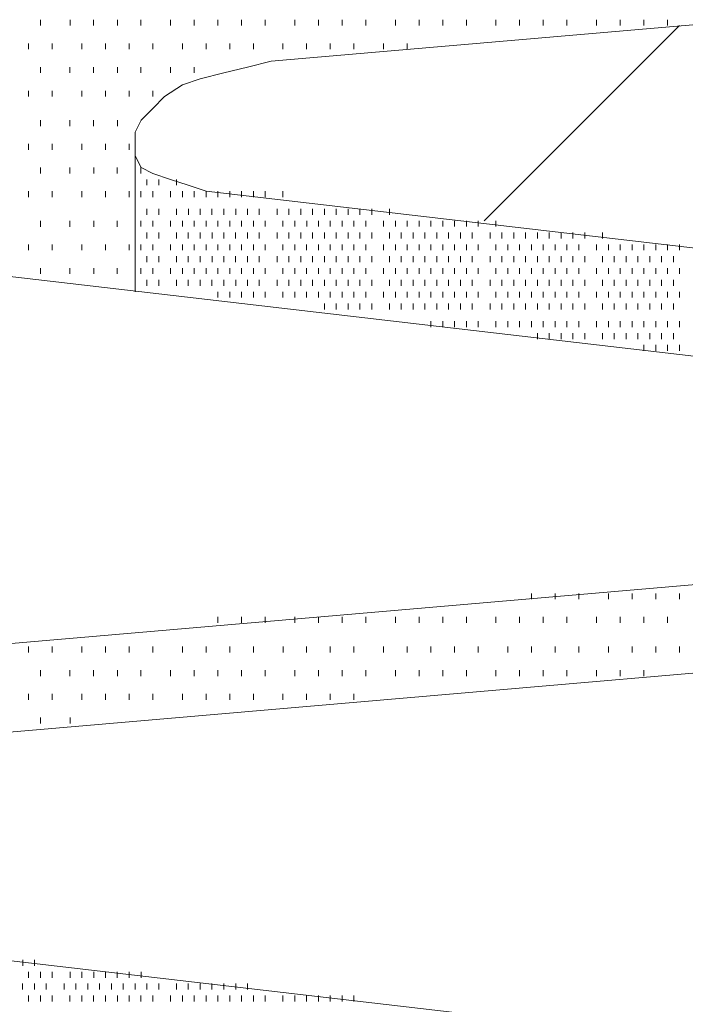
# Model space of a CAD drawing. Extents: x 309 to 1068, y 854 to 1368.
# Tile 41 of 82: x 471.72 to 479.44, y 990.4 to 1001.83. Entities that reach past the tile are written whole.
import ezdxf

# ---------------------------------------------------------------- set-up
doc = ezdxf.new("R2010")
doc.units = 0
doc.layers.add('PDF_Geometry', color=7, linetype='CONTINUOUS', true_color=0xffffff)

msp = doc.modelspace()

# ---------------------------------------------------------------- linework, layer by layer
at = {"layer": 'PDF_Geometry', "color": 0, "lineweight": 15}
for points in [[(473.883427, 999.836475), (473.677646, 999.905381), (473.471865, 999.973819), (473.265615, 1000.042256), (473.12874, 1000.111162), (473.059833, 1000.248506), (473.059833, 1000.38585), (473.059833, 1000.522725), (473.12874, 1000.660069), (473.265615, 1000.797412), (473.402958, 1000.934756), (473.60874, 1001.0721), (473.814521, 1001.140537), (474.089208, 1001.208975), (474.363427, 1001.277881), (474.638115, 1001.346319), (499.274677, 1003.473506)], [(473.883473, 999.836507), (492.137537, 997.709319)], [(467.226706, 999.356644), (485.481238, 997.228519), (485.687019, 997.160082), (485.8928, 997.091644), (486.098582, 997.023207), (486.235925, 996.885394), (486.304832, 996.817426), (486.304832, 996.680082), (486.304832, 996.542738), (486.235925, 996.404926), (486.098582, 996.268051), (485.961238, 996.130707), (485.755925, 995.993832), (485.549675, 995.925394), (485.274988, 995.787582), (485.000769, 995.787582), (484.726082, 995.719144), (460.08952, 993.591957)], [(491.039723, 995.238538), (466.403161, 993.11135), (466.128473, 993.11135), (465.854255, 993.042913), (465.648473, 992.9051), (465.373786, 992.836663), (465.168005, 992.699788), (465.030661, 992.562444), (464.893317, 992.4251), (464.82488, 992.287757), (464.82488, 992.150882), (464.82488, 992.013538), (464.893317, 991.944632), (465.030661, 991.807288), (465.236442, 991.73885), (465.442223, 991.670413), (465.648473, 991.601507)], [(465.648519, 991.601567), (483.902583, 989.47438)]]:
    msp.add_lwpolyline(points, dxfattribs=at)
at = {"layer": 'PDF_Geometry', "color": 252, "lineweight": 9}
for points in [[(471.962211, 1001.758257), (471.962211, 1001.826694)], [(472.305336, 1001.758257), (472.305336, 1001.826694)], [(472.579555, 1001.758257), (472.579555, 1001.826694)], [(472.854242, 1001.758257), (472.854242, 1001.826694)], [(473.128461, 1001.758257), (473.128461, 1001.826694)], [(473.471586, 1001.758257), (473.471586, 1001.826694)], [(473.746274, 1001.758257), (473.746274, 1001.826694)], [(474.020961, 1001.758257), (474.020961, 1001.826694)], [(474.29518, 1001.758257), (474.29518, 1001.826694)], [(474.569867, 1001.758257), (474.569867, 1001.826694)], [(474.912524, 1001.758257), (474.912524, 1001.826694)], [(475.187211, 1001.758257), (475.187211, 1001.826694)], [(475.461899, 1001.758257), (475.461899, 1001.826694)], [(475.736586, 1001.758257), (475.736586, 1001.826694)], [(476.079242, 1001.758257), (476.079242, 1001.826694)], [(476.35393, 1001.758257), (476.35393, 1001.826694)], [(476.628149, 1001.758257), (476.628149, 1001.826694)], [(476.902836, 1001.758257), (476.902836, 1001.826694)], [(477.245961, 1001.758257), (477.245961, 1001.826694)], [(477.52018, 1001.758257), (477.52018, 1001.826694)], [(477.794867, 1001.758257), (477.794867, 1001.826694)], [(478.069555, 1001.758257), (478.069555, 1001.826694)], [(478.41268, 1001.758257), (478.41268, 1001.826694)], [(478.686899, 1001.758257), (478.686899, 1001.826694)], [(478.961586, 1001.758257), (478.961586, 1001.826694)], [(479.235805, 1001.758257), (479.235805, 1001.826694)], [(471.824499, 1001.483419), (471.824499, 1001.551856)], [(472.099186, 1001.483419), (472.099186, 1001.551856)], [(472.442311, 1001.483419), (472.442311, 1001.551856)], [(472.71653, 1001.483419), (472.71653, 1001.551856)], [(472.991218, 1001.483419), (472.991218, 1001.551856)], [(473.265436, 1001.483419), (473.265436, 1001.551856)], [(473.608561, 1001.483419), (473.608561, 1001.551856)], [(473.883249, 1001.483419), (473.883249, 1001.551856)], [(474.157936, 1001.483419), (474.157936, 1001.551856)], [(474.432155, 1001.483419), (474.432155, 1001.551856)], [(474.77528, 1001.483419), (474.77528, 1001.551856)], [(475.049968, 1001.483419), (475.049968, 1001.551856)], [(475.324186, 1001.483419), (475.324186, 1001.551856)], [(475.598874, 1001.483419), (475.598874, 1001.551856)], [(475.941999, 1001.483419), (475.941999, 1001.551856)], [(476.216686, 1001.483419), (476.216686, 1001.551856)], [(471.961843, 1001.208731), (471.961843, 1001.277638)], [(472.304968, 1001.208731), (472.304968, 1001.277638)], [(472.579655, 1001.208731), (472.579655, 1001.277638)], [(472.854343, 1001.208731), (472.854343, 1001.277638)], [(473.128561, 1001.208731), (473.128561, 1001.277638)], [(473.471686, 1001.208731), (473.471686, 1001.277638)], [(473.746374, 1001.208731), (473.746374, 1001.277638)], [(471.824499, 1000.934513), (471.824499, 1001.00295)], [(472.099186, 1000.934513), (472.099186, 1001.00295)], [(472.442311, 1000.934513), (472.442311, 1001.00295)], [(472.71653, 1000.934513), (472.71653, 1001.00295)], [(472.991218, 1000.934513), (472.991218, 1001.00295)], [(473.265436, 1000.934513), (473.265436, 1001.00295)], [(471.961843, 1000.591388), (471.961843, 1000.659825)], [(472.304968, 1000.591388), (472.304968, 1000.659825)], [(472.579655, 1000.591388), (472.579655, 1000.659825)], [(472.854343, 1000.591388), (472.854343, 1000.659825)], [(471.824499, 1000.3167), (471.824499, 1000.385606)], [(472.099186, 1000.3167), (472.099186, 1000.385606)], [(472.442311, 1000.3167), (472.442311, 1000.385606)], [(472.71653, 1000.3167), (472.71653, 1000.385606)], [(472.991218, 1000.3167), (472.991218, 1000.385606)], [(473.059967, 1000.179742), (473.059967, 1000.248648)], [(471.961882, 1000.042579), (471.961882, 1000.111017)], [(472.305007, 1000.042579), (472.305007, 1000.111017)], [(472.579694, 1000.042579), (472.579694, 1000.111017)], [(472.853913, 1000.042579), (472.853913, 1000.111017)], [(473.128405, 1000.042867), (473.128405, 1000.111304)], [(473.059967, 999.905523), (473.059967, 999.973961)], [(473.196842, 999.905523), (473.196842, 999.973961)], [(473.334654, 999.905523), (473.334654, 999.973961)], [(473.539966, 999.905523), (473.539966, 999.973961)], [(471.824538, 999.767892), (471.824538, 999.836329)], [(472.098757, 999.767892), (472.098757, 999.836329)], [(472.442351, 999.767892), (472.442351, 999.836329)], [(472.716569, 999.767892), (472.716569, 999.836329)], [(472.991257, 999.767892), (472.991257, 999.836329)], [(473.128405, 999.767711), (473.128405, 999.836617)], [(473.265748, 999.767711), (473.265748, 999.836617)], [(473.471529, 999.767711), (473.471529, 999.836617)], [(473.608874, 999.767711), (473.608874, 999.836617)], [(473.746218, 999.767711), (473.746218, 999.836617)], [(473.883561, 999.767711), (473.883561, 999.836617)], [(474.020904, 999.767711), (474.020904, 999.836617)], [(474.157779, 999.767711), (474.157779, 999.836617)], [(474.295123, 999.767711), (474.295123, 999.836617)], [(474.432468, 999.767711), (474.432468, 999.836617)], [(474.569812, 999.767711), (474.569812, 999.836617)], [(474.775592, 999.767711), (474.775592, 999.836617)], [(473.059967, 999.562398), (473.059967, 999.630836)], [(473.196842, 999.562398), (473.196842, 999.630836)], [(473.334654, 999.562398), (473.334654, 999.630836)], [(473.539966, 999.562398), (473.539966, 999.630836)], [(473.67778, 999.562398), (473.67778, 999.630836)], [(473.814655, 999.562398), (473.814655, 999.630836)], [(473.951999, 999.562398), (473.951999, 999.630836)], [(474.088874, 999.562398), (474.088874, 999.630836)], [(474.226685, 999.562398), (474.226685, 999.630836)], [(474.36356, 999.562398), (474.36356, 999.630836)], [(474.500905, 999.562398), (474.500905, 999.630836)], [(474.707155, 999.562398), (474.707155, 999.630836)], [(474.84403, 999.562398), (474.84403, 999.630836)], [(474.981373, 999.562398), (474.981373, 999.630836)], [(475.118716, 999.562398), (475.118716, 999.630836)], [(475.255593, 999.562398), (475.255593, 999.630836)], [(475.393405, 999.562398), (475.393405, 999.630836)], [(475.53028, 999.562398), (475.53028, 999.630836)], [(475.667624, 999.562398), (475.667624, 999.630836)], [(475.804498, 999.562398), (475.804498, 999.630836)], [(476.01075, 999.562398), (476.01075, 999.630836)], [(471.961882, 999.424767), (471.961882, 999.493204)], [(472.305007, 999.424767), (472.305007, 999.493204)], [(472.579694, 999.424767), (472.579694, 999.493204)], [(472.853913, 999.424767), (472.853913, 999.493204)], [(473.128405, 999.425054), (473.128405, 999.493492)], [(473.265748, 999.425054), (473.265748, 999.493492)], [(473.471529, 999.425054), (473.471529, 999.493492)], [(473.608874, 999.425054), (473.608874, 999.493492)], [(473.746218, 999.425054), (473.746218, 999.493492)], [(473.883561, 999.425054), (473.883561, 999.493492)], [(474.020904, 999.425054), (474.020904, 999.493492)], [(474.157779, 999.425054), (474.157779, 999.493492)], [(474.295123, 999.425054), (474.295123, 999.493492)], [(474.432468, 999.425054), (474.432468, 999.493492)], [(474.569812, 999.425054), (474.569812, 999.493492)], [(474.775592, 999.425054), (474.775592, 999.493492)], [(474.912467, 999.425054), (474.912467, 999.493492)], [(475.050279, 999.425054), (475.050279, 999.493492)], [(475.187156, 999.425054), (475.187156, 999.493492)], [(475.324499, 999.425054), (475.324499, 999.493492)], [(475.461842, 999.425054), (475.461842, 999.493492)], [(475.599186, 999.425054), (475.599186, 999.493492)], [(475.736529, 999.425054), (475.736529, 999.493492)], [(475.94231, 999.425054), (475.94231, 999.493492)], [(476.079187, 999.425054), (476.079187, 999.493492)], [(476.21653, 999.425054), (476.21653, 999.493492)], [(476.353874, 999.425054), (476.353874, 999.493492)], [(476.491217, 999.425054), (476.491217, 999.493492)], [(476.628092, 999.425054), (476.628092, 999.493492)], [(476.765904, 999.425054), (476.765904, 999.493492)], [(476.902781, 999.425054), (476.902781, 999.493492)], [(477.040124, 999.425054), (477.040124, 999.493492)], [(477.245905, 999.425054), (477.245905, 999.493492)], [(473.059967, 999.287711), (473.059967, 999.356617)], [(473.196842, 999.287711), (473.196842, 999.356617)], [(473.334654, 999.287711), (473.334654, 999.356617)], [(473.539966, 999.287711), (473.539966, 999.356617)], [(473.677498, 999.287512), (473.677498, 999.356418)], [(473.814373, 999.287512), (473.814373, 999.356418)], [(473.952185, 999.287512), (473.952185, 999.356418)], [(474.08906, 999.287512), (474.08906, 999.356418)], [(474.226404, 999.287512), (474.226404, 999.356418)], [(474.363279, 999.287512), (474.363279, 999.356418)], [(474.501091, 999.287512), (474.501091, 999.356418)], [(474.706873, 999.287512), (474.706873, 999.356418)], [(474.844216, 999.287512), (474.844216, 999.356418)], [(474.98156, 999.287512), (474.98156, 999.356418)], [(475.118435, 999.287512), (475.118435, 999.356418)], [(475.255779, 999.287512), (475.255779, 999.356418)], [(475.393123, 999.287512), (475.393123, 999.356418)], [(475.529998, 999.287512), (475.529998, 999.356418)], [(475.66781, 999.287512), (475.66781, 999.356418)], [(475.804685, 999.287512), (475.804685, 999.356418)], [(476.010935, 999.287512), (476.010935, 999.356418)], [(476.14781, 999.287512), (476.14781, 999.356418)], [(476.285154, 999.287512), (476.285154, 999.356418)], [(476.422498, 999.287512), (476.422498, 999.356418)], [(476.559841, 999.287512), (476.559841, 999.356418)], [(476.697185, 999.287512), (476.697185, 999.356418)], [(476.83406, 999.287512), (476.83406, 999.356418)], [(476.971404, 999.287512), (476.971404, 999.356418)], [(477.177185, 999.287512), (477.177185, 999.356418)], [(477.314529, 999.287512), (477.314529, 999.356418)], [(477.451873, 999.287512), (477.451873, 999.356418)], [(477.589216, 999.287512), (477.589216, 999.356418)], [(477.72656, 999.287512), (477.72656, 999.356418)], [(477.863435, 999.287512), (477.863435, 999.356418)], [(478.000779, 999.287512), (478.000779, 999.356418)], [(478.138123, 999.287512), (478.138123, 999.356418)], [(478.275466, 999.287512), (478.275466, 999.356418)], [(478.481248, 999.287512), (478.481248, 999.356418)], [(471.824538, 999.150548), (471.824538, 999.218985)], [(472.098757, 999.150548), (472.098757, 999.218985)], [(472.442351, 999.150548), (472.442351, 999.218985)], [(472.716569, 999.150548), (472.716569, 999.218985)], [(472.991257, 999.150548), (472.991257, 999.218985)], [(473.128591, 999.150637), (473.128591, 999.219075)], [(473.265935, 999.150637), (473.265935, 999.219075)], [(473.471716, 999.150637), (473.471716, 999.219075)], [(473.60906, 999.150637), (473.60906, 999.219075)], [(473.745935, 999.150637), (473.745935, 999.219075)], [(473.883279, 999.150637), (473.883279, 999.219075)], [(474.020623, 999.150637), (474.020623, 999.219075)], [(474.157966, 999.150637), (474.157966, 999.219075)], [(474.29531, 999.150637), (474.29531, 999.219075)], [(474.432185, 999.150637), (474.432185, 999.219075)], [(474.569529, 999.150637), (474.569529, 999.219075)], [(474.77531, 999.150637), (474.77531, 999.219075)], [(474.912654, 999.150637), (474.912654, 999.219075)], [(475.049998, 999.150637), (475.049998, 999.219075)], [(475.187341, 999.150637), (475.187341, 999.219075)], [(475.324685, 999.150637), (475.324685, 999.219075)], [(475.46156, 999.150637), (475.46156, 999.219075)], [(475.598904, 999.150637), (475.598904, 999.219075)], [(475.736248, 999.150637), (475.736248, 999.219075)], [(475.942029, 999.150637), (475.942029, 999.219075)], [(476.078904, 999.150637), (476.078904, 999.219075)], [(476.216716, 999.150637), (476.216716, 999.219075)], [(476.353591, 999.150637), (476.353591, 999.219075)], [(476.490935, 999.150637), (476.490935, 999.219075)], [(476.628279, 999.150637), (476.628279, 999.219075)], [(476.765623, 999.150637), (476.765623, 999.219075)], [(476.902966, 999.150637), (476.902966, 999.219075)], [(477.04031, 999.150637), (477.04031, 999.219075)], [(477.245623, 999.150637), (477.245623, 999.219075)], [(477.383435, 999.150637), (477.383435, 999.219075)], [(477.52031, 999.150637), (477.52031, 999.219075)], [(477.657654, 999.150637), (477.657654, 999.219075)], [(477.794529, 999.150637), (477.794529, 999.219075)], [(477.932341, 999.150637), (477.932341, 999.219075)], [(478.069216, 999.150637), (478.069216, 999.219075)], [(478.20656, 999.150637), (478.20656, 999.219075)], [(478.41281, 999.150637), (478.41281, 999.219075)], [(478.549685, 999.150637), (478.549685, 999.219075)], [(478.687029, 999.150637), (478.687029, 999.219075)], [(478.824373, 999.150637), (478.824373, 999.219075)], [(478.961248, 999.150637), (478.961248, 999.219075)], [(479.09906, 999.150637), (479.09906, 999.219075)], [(479.235935, 999.150637), (479.235935, 999.219075)], [(479.373279, 999.150637), (479.373279, 999.219075)], [(473.059685, 999.013293), (473.059685, 999.081731)], [(473.197029, 999.013293), (473.197029, 999.081731)], [(473.334373, 999.013293), (473.334373, 999.081731)], [(473.540154, 999.013293), (473.540154, 999.081731)], [(473.677498, 999.013293), (473.677498, 999.081731)], [(473.814373, 999.013293), (473.814373, 999.081731)], [(473.952185, 999.013293), (473.952185, 999.081731)], [(474.08906, 999.013293), (474.08906, 999.081731)], [(474.226404, 999.013293), (474.226404, 999.081731)], [(474.363279, 999.013293), (474.363279, 999.081731)], [(474.501091, 999.013293), (474.501091, 999.081731)], [(474.706873, 999.013293), (474.706873, 999.081731)], [(474.844216, 999.013293), (474.844216, 999.081731)], [(474.98156, 999.013293), (474.98156, 999.081731)], [(475.118435, 999.013293), (475.118435, 999.081731)], [(475.255779, 999.013293), (475.255779, 999.081731)], [(475.393123, 999.013293), (475.393123, 999.081731)], [(475.529998, 999.013293), (475.529998, 999.081731)], [(475.66781, 999.013293), (475.66781, 999.081731)], [(475.804685, 999.013293), (475.804685, 999.081731)], [(476.010935, 999.013293), (476.010935, 999.081731)], [(476.14781, 999.013293), (476.14781, 999.081731)], [(476.285154, 999.013293), (476.285154, 999.081731)], [(476.422498, 999.013293), (476.422498, 999.081731)], [(476.559841, 999.013293), (476.559841, 999.081731)], [(476.697185, 999.013293), (476.697185, 999.081731)], [(476.83406, 999.013293), (476.83406, 999.081731)], [(476.971404, 999.013293), (476.971404, 999.081731)], [(477.177185, 999.013293), (477.177185, 999.081731)], [(477.314529, 999.013293), (477.314529, 999.081731)], [(477.451873, 999.013293), (477.451873, 999.081731)], [(477.589216, 999.013293), (477.589216, 999.081731)], [(477.72656, 999.013293), (477.72656, 999.081731)], [(477.863435, 999.013293), (477.863435, 999.081731)], [(478.000779, 999.013293), (478.000779, 999.081731)], [(478.138123, 999.013293), (478.138123, 999.081731)], [(478.275466, 999.013293), (478.275466, 999.081731)], [(478.481248, 999.013293), (478.481248, 999.081731)], [(478.618591, 999.013293), (478.618591, 999.081731)], [(478.755935, 999.013293), (478.755935, 999.081731)], [(478.89281, 999.013293), (478.89281, 999.081731)], [(479.030154, 999.013293), (479.030154, 999.081731)], [(479.167498, 999.013293), (479.167498, 999.081731)], [(479.304841, 999.013293), (479.304841, 999.081731)], [(471.961882, 998.87586), (471.961882, 998.944298)], [(472.305007, 998.87586), (472.305007, 998.944298)], [(472.579694, 998.87586), (472.579694, 998.944298)], [(472.853913, 998.87586), (472.853913, 998.944298)], [(473.128501, 998.875954), (473.128501, 998.944391)], [(473.265376, 998.875954), (473.265376, 998.944391)], [(473.471626, 998.875954), (473.471626, 998.944391)], [(473.608501, 998.875954), (473.608501, 998.944391)], [(473.746313, 998.875954), (473.746313, 998.944391)], [(473.883188, 998.875954), (473.883188, 998.944391)], [(474.020532, 998.875954), (474.020532, 998.944391)], [(474.157876, 998.875954), (474.157876, 998.944391)], [(474.29522, 998.875954), (474.29522, 998.944391)], [(474.432095, 998.875954), (474.432095, 998.944391)], [(474.569907, 998.875954), (474.569907, 998.944391)], [(474.775688, 998.875954), (474.775688, 998.944391)], [(474.912563, 998.875954), (474.912563, 998.944391)], [(475.049907, 998.875954), (475.049907, 998.944391)], [(475.187251, 998.875954), (475.187251, 998.944391)], [(475.324126, 998.875954), (475.324126, 998.944391)], [(475.461938, 998.875954), (475.461938, 998.944391)], [(475.598813, 998.875954), (475.598813, 998.944391)], [(475.736157, 998.875954), (475.736157, 998.944391)], [(475.942407, 998.875954), (475.942407, 998.944391)], [(476.079282, 998.875954), (476.079282, 998.944391)], [(476.216626, 998.875954), (476.216626, 998.944391)], [(476.353501, 998.875954), (476.353501, 998.944391)], [(476.491313, 998.875954), (476.491313, 998.944391)], [(476.628188, 998.875954), (476.628188, 998.944391)], [(476.765532, 998.875954), (476.765532, 998.944391)], [(476.902876, 998.875954), (476.902876, 998.944391)], [(477.039751, 998.875954), (477.039751, 998.944391)], [(477.246001, 998.875954), (477.246001, 998.944391)], [(477.383345, 998.875954), (477.383345, 998.944391)], [(477.52022, 998.875954), (477.52022, 998.944391)], [(477.658032, 998.875954), (477.658032, 998.944391)], [(477.794907, 998.875954), (477.794907, 998.944391)], [(477.932251, 998.875954), (477.932251, 998.944391)], [(478.069126, 998.875954), (478.069126, 998.944391)], [(478.206938, 998.875954), (478.206938, 998.944391)], [(478.412251, 998.875954), (478.412251, 998.944391)], [(478.550063, 998.875954), (478.550063, 998.944391)], [(478.686938, 998.875954), (478.686938, 998.944391)], [(478.824282, 998.875954), (478.824282, 998.944391)], [(478.961626, 998.875954), (478.961626, 998.944391)], [(479.09897, 998.875954), (479.09897, 998.944391)], [(479.235845, 998.875954), (479.235845, 998.944391)], [(479.373657, 998.875954), (479.373657, 998.944391)], [(473.060063, 998.73861), (473.060063, 998.807048)], [(473.196938, 998.73861), (473.196938, 998.807048)], [(473.334282, 998.73861), (473.334282, 998.807048)], [(473.540063, 998.73861), (473.540063, 998.807048)], [(473.677407, 998.73861), (473.677407, 998.807048)], [(473.814751, 998.73861), (473.814751, 998.807048)], [(473.952095, 998.73861), (473.952095, 998.807048)], [(474.08897, 998.73861), (474.08897, 998.807048)], [(474.226782, 998.73861), (474.226782, 998.807048)], [(474.363657, 998.73861), (474.363657, 998.807048)], [(474.501001, 998.73861), (474.501001, 998.807048)], [(474.706782, 998.73861), (474.706782, 998.807048)], [(474.844126, 998.73861), (474.844126, 998.807048)], [(474.981001, 998.73861), (474.981001, 998.807048)], [(475.118813, 998.73861), (475.118813, 998.807048)], [(475.255688, 998.73861), (475.255688, 998.807048)], [(475.393032, 998.73861), (475.393032, 998.807048)], [(475.530376, 998.73861), (475.530376, 998.807048)], [(475.66772, 998.73861), (475.66772, 998.807048)], [(475.804595, 998.73861), (475.804595, 998.807048)], [(476.010845, 998.73861), (476.010845, 998.807048)], [(476.14772, 998.73861), (476.14772, 998.807048)], [(476.285532, 998.73861), (476.285532, 998.807048)], [(476.422407, 998.73861), (476.422407, 998.807048)], [(476.559751, 998.73861), (476.559751, 998.807048)], [(476.696626, 998.73861), (476.696626, 998.807048)], [(476.834438, 998.73861), (476.834438, 998.807048)], [(476.971313, 998.73861), (476.971313, 998.807048)], [(477.177563, 998.73861), (477.177563, 998.807048)], [(477.314438, 998.73861), (477.314438, 998.807048)], [(477.451782, 998.73861), (477.451782, 998.807048)], [(477.589126, 998.73861), (477.589126, 998.807048)], [(477.72647, 998.73861), (477.72647, 998.807048)], [(477.863345, 998.73861), (477.863345, 998.807048)], [(478.001157, 998.73861), (478.001157, 998.807048)], [(478.138032, 998.73861), (478.138032, 998.807048)], [(478.275376, 998.73861), (478.275376, 998.807048)], [(478.481157, 998.73861), (478.481157, 998.807048)], [(478.618501, 998.73861), (478.618501, 998.807048)], [(478.755376, 998.73861), (478.755376, 998.807048)], [(478.893188, 998.73861), (478.893188, 998.807048)], [(479.030063, 998.73861), (479.030063, 998.807048)], [(479.167407, 998.73861), (479.167407, 998.807048)], [(479.304751, 998.73861), (479.304751, 998.807048)], [(474.02082, 998.60121), (474.02082, 998.670116)], [(474.157695, 998.60121), (474.157695, 998.670116)], [(474.295039, 998.60121), (474.295039, 998.670116)], [(474.432383, 998.60121), (474.432383, 998.670116)], [(474.569727, 998.60121), (474.569727, 998.670116)], [(474.775508, 998.60121), (474.775508, 998.670116)], [(474.912383, 998.60121), (474.912383, 998.670116)], [(475.050195, 998.60121), (475.050195, 998.670116)], [(475.18707, 998.60121), (475.18707, 998.670116)], [(475.324414, 998.60121), (475.324414, 998.670116)], [(475.461758, 998.60121), (475.461758, 998.670116)], [(475.599102, 998.60121), (475.599102, 998.670116)], [(475.736445, 998.60121), (475.736445, 998.670116)], [(475.942227, 998.60121), (475.942227, 998.670116)], [(476.07957, 998.60121), (476.07957, 998.670116)], [(476.216445, 998.60121), (476.216445, 998.670116)], [(476.353789, 998.60121), (476.353789, 998.670116)], [(476.491133, 998.60121), (476.491133, 998.670116)], [(476.628008, 998.60121), (476.628008, 998.670116)], [(476.76582, 998.60121), (476.76582, 998.670116)], [(476.902695, 998.60121), (476.902695, 998.670116)], [(477.040039, 998.60121), (477.040039, 998.670116)], [(477.24582, 998.60121), (477.24582, 998.670116)], [(477.383164, 998.60121), (477.383164, 998.670116)], [(477.520508, 998.60121), (477.520508, 998.670116)], [(477.657852, 998.60121), (477.657852, 998.670116)], [(477.795195, 998.60121), (477.795195, 998.670116)], [(477.93207, 998.60121), (477.93207, 998.670116)], [(478.069414, 998.60121), (478.069414, 998.670116)], [(478.206758, 998.60121), (478.206758, 998.670116)], [(478.412539, 998.60121), (478.412539, 998.670116)], [(478.549883, 998.60121), (478.549883, 998.670116)], [(478.687227, 998.60121), (478.687227, 998.670116)], [(478.82457, 998.60121), (478.82457, 998.670116)], [(478.961445, 998.60121), (478.961445, 998.670116)], [(479.098789, 998.60121), (479.098789, 998.670116)], [(479.236133, 998.60121), (479.236133, 998.670116)], [(479.373477, 998.60121), (479.373477, 998.670116)], [(475.255977, 998.463866), (475.255977, 998.532772)], [(475.39332, 998.463866), (475.39332, 998.532772)], [(475.530195, 998.463866), (475.530195, 998.532772)], [(475.667539, 998.463866), (475.667539, 998.532772)], [(475.804883, 998.463866), (475.804883, 998.532772)], [(476.010664, 998.463866), (476.010664, 998.532772)], [(476.148008, 998.463866), (476.148008, 998.532772)], [(476.285352, 998.463866), (476.285352, 998.532772)], [(476.422695, 998.463866), (476.422695, 998.532772)], [(476.55957, 998.463866), (476.55957, 998.532772)], [(476.696914, 998.463866), (476.696914, 998.532772)], [(476.834258, 998.463866), (476.834258, 998.532772)], [(476.971602, 998.463866), (476.971602, 998.532772)], [(477.177383, 998.463866), (477.177383, 998.532772)], [(477.314727, 998.463866), (477.314727, 998.532772)], [(477.45207, 998.463866), (477.45207, 998.532772)], [(477.588945, 998.463866), (477.588945, 998.532772)], [(477.726289, 998.463866), (477.726289, 998.532772)], [(477.863633, 998.463866), (477.863633, 998.532772)], [(478.000977, 998.463866), (478.000977, 998.532772)], [(478.13832, 998.463866), (478.13832, 998.532772)], [(478.275195, 998.463866), (478.275195, 998.532772)], [(478.481445, 998.463866), (478.481445, 998.532772)], [(478.61832, 998.463866), (478.61832, 998.532772)], [(478.755664, 998.463866), (478.755664, 998.532772)], [(478.893008, 998.463866), (478.893008, 998.532772)], [(479.030352, 998.463866), (479.030352, 998.532772)], [(479.167695, 998.463866), (479.167695, 998.532772)], [(479.30457, 998.463866), (479.30457, 998.532772)], [(476.49109, 998.258286), (476.49109, 998.327192)], [(476.628434, 998.258286), (476.628434, 998.327192)], [(476.765309, 998.258286), (476.765309, 998.327192)], [(476.903122, 998.258286), (476.903122, 998.327192)], [(477.039997, 998.258286), (477.039997, 998.327192)], [(477.245778, 998.258286), (477.245778, 998.327192)], [(477.38359, 998.258286), (477.38359, 998.327192)], [(477.520465, 998.258286), (477.520465, 998.327192)], [(477.657809, 998.258286), (477.657809, 998.327192)], [(477.794684, 998.258286), (477.794684, 998.327192)], [(477.932497, 998.258286), (477.932497, 998.327192)], [(478.069372, 998.258286), (478.069372, 998.327192)], [(478.206715, 998.258286), (478.206715, 998.327192)], [(478.412497, 998.258286), (478.412497, 998.327192)], [(478.54984, 998.258286), (478.54984, 998.327192)], [(478.687184, 998.258286), (478.687184, 998.327192)], [(478.824528, 998.258286), (478.824528, 998.327192)], [(478.961403, 998.258286), (478.961403, 998.327192)], [(479.099215, 998.258286), (479.099215, 998.327192)], [(479.23609, 998.258286), (479.23609, 998.327192)], [(479.373434, 998.258286), (479.373434, 998.327192)], [(477.726715, 998.120942), (477.726715, 998.189848)], [(477.86359, 998.120942), (477.86359, 998.189848)], [(478.000934, 998.120942), (478.000934, 998.189848)], [(478.137809, 998.120942), (478.137809, 998.189848)], [(478.275622, 998.120942), (478.275622, 998.189848)], [(478.480934, 998.120942), (478.480934, 998.189848)], [(478.618747, 998.120942), (478.618747, 998.189848)], [(478.755622, 998.120942), (478.755622, 998.189848)], [(478.892965, 998.120942), (478.892965, 998.189848)], [(479.030309, 998.120942), (479.030309, 998.189848)], [(479.167653, 998.120942), (479.167653, 998.189848)], [(479.304528, 998.120942), (479.304528, 998.189848)], [(478.961632, 997.984012), (478.961632, 998.05245)], [(479.098976, 997.984012), (479.098976, 998.05245)], [(479.23632, 997.984012), (479.23632, 998.05245)], [(479.373195, 997.984012), (479.373195, 998.05245)], [(477.657664, 995.101954), (477.657664, 995.169923)], [(477.93235, 995.101954), (477.93235, 995.169923)], [(478.206569, 995.101954), (478.206569, 995.169923)], [(478.549695, 995.101954), (478.549695, 995.169923)], [(478.824381, 995.101954), (478.824381, 995.169923)], [(479.099069, 995.101954), (479.099069, 995.169923)], [(479.373289, 995.101954), (479.373289, 995.169923)], [(474.020593, 994.82712), (474.020593, 994.895557)], [(474.29528, 994.82712), (474.29528, 994.895557)], [(474.569968, 994.82712), (474.569968, 994.895557)], [(474.912625, 994.82712), (474.912625, 994.895557)], [(475.187311, 994.82712), (475.187311, 994.895557)], [(475.461999, 994.82712), (475.461999, 994.895557)], [(475.736218, 994.82712), (475.736218, 994.895557)], [(476.079343, 994.82712), (476.079343, 994.895557)], [(476.353562, 994.82712), (476.353562, 994.895557)], [(476.628249, 994.82712), (476.628249, 994.895557)], [(476.902937, 994.82712), (476.902937, 994.895557)], [(477.246062, 994.82712), (477.246062, 994.895557)], [(477.52028, 994.82712), (477.52028, 994.895557)], [(477.794968, 994.82712), (477.794968, 994.895557)], [(478.069187, 994.82712), (478.069187, 994.895557)], [(478.412312, 994.82712), (478.412312, 994.895557)], [(478.686999, 994.82712), (478.686999, 994.895557)], [(478.961687, 994.82712), (478.961687, 994.895557)], [(479.235905, 994.82712), (479.235905, 994.895557)], [(471.824499, 994.483995), (471.824499, 994.552432)], [(472.099187, 994.483995), (472.099187, 994.552432)], [(472.442312, 994.483995), (472.442312, 994.552432)], [(472.71653, 994.483995), (472.71653, 994.552432)], [(472.991218, 994.483995), (472.991218, 994.552432)], [(473.265437, 994.483995), (473.265437, 994.552432)], [(473.608561, 994.483995), (473.608561, 994.552432)], [(473.883249, 994.483995), (473.883249, 994.552432)], [(474.157937, 994.483995), (474.157937, 994.552432)], [(474.432155, 994.483995), (474.432155, 994.552432)], [(474.77575, 994.483995), (474.77575, 994.552432)], [(475.049968, 994.483995), (475.049968, 994.552432)], [(475.324186, 994.483995), (475.324186, 994.552432)], [(475.598874, 994.483995), (475.598874, 994.552432)], [(475.942467, 994.483995), (475.942467, 994.552432)], [(476.216687, 994.483995), (476.216687, 994.552432)], [(476.491374, 994.483995), (476.491374, 994.552432)], [(476.765593, 994.483995), (476.765593, 994.552432)], [(477.039812, 994.483995), (477.039812, 994.552432)], [(477.383405, 994.483995), (477.383405, 994.552432)], [(477.658093, 994.483995), (477.658093, 994.552432)], [(477.932312, 994.483995), (477.932312, 994.552432)], [(478.206999, 994.483995), (478.206999, 994.552432)], [(478.550124, 994.483995), (478.550124, 994.552432)], [(478.824343, 994.483995), (478.824343, 994.552432)], [(479.09903, 994.483995), (479.09903, 994.552432)], [(479.373718, 994.483995), (479.373718, 994.552432)], [(471.961843, 994.209776), (471.961843, 994.278213)], [(472.304967, 994.209776), (472.304967, 994.278213)], [(472.579655, 994.209776), (472.579655, 994.278213)], [(472.854343, 994.209776), (472.854343, 994.278213)], [(473.128561, 994.209776), (473.128561, 994.278213)], [(473.471686, 994.209776), (473.471686, 994.278213)], [(473.746374, 994.209776), (473.746374, 994.278213)], [(474.020593, 994.209776), (474.020593, 994.278213)], [(474.29528, 994.209776), (474.29528, 994.278213)], [(474.569968, 994.209776), (474.569968, 994.278213)], [(474.912625, 994.209776), (474.912625, 994.278213)], [(475.187311, 994.209776), (475.187311, 994.278213)], [(475.461999, 994.209776), (475.461999, 994.278213)], [(475.736218, 994.209776), (475.736218, 994.278213)], [(476.079343, 994.209776), (476.079343, 994.278213)], [(476.353562, 994.209776), (476.353562, 994.278213)], [(476.628249, 994.209776), (476.628249, 994.278213)], [(476.902937, 994.209776), (476.902937, 994.278213)], [(477.246062, 994.209776), (477.246062, 994.278213)], [(477.52028, 994.209776), (477.52028, 994.278213)], [(477.794867, 994.209583), (477.794867, 994.27802)], [(478.069555, 994.209583), (478.069555, 994.27802)], [(478.41268, 994.209583), (478.41268, 994.27802)], [(478.686899, 994.209583), (478.686899, 994.27802)], [(478.961586, 994.209583), (478.961586, 994.27802)], [(471.824399, 993.934895), (471.824399, 994.003333)], [(472.099086, 993.934895), (472.099086, 994.003333)], [(472.442211, 993.934895), (472.442211, 994.003333)], [(472.71643, 993.934895), (472.71643, 994.003333)], [(472.991117, 993.934895), (472.991117, 994.003333)], [(473.265805, 993.934895), (473.265805, 994.003333)], [(473.60893, 993.934895), (473.60893, 994.003333)], [(473.883149, 993.934895), (473.883149, 994.003333)], [(474.157836, 993.934895), (474.157836, 994.003333)], [(474.432055, 993.934895), (474.432055, 994.003333)], [(474.77518, 993.934895), (474.77518, 994.003333)], [(475.049867, 993.934895), (475.049867, 994.003333)], [(475.324555, 993.934895), (475.324555, 994.003333)], [(475.598774, 993.934895), (475.598774, 994.003333)], [(471.962211, 993.660208), (471.962211, 993.729114)], [(472.305336, 993.660208), (472.305336, 993.729114)], [(471.756288, 990.846779), (471.756288, 990.915217)], [(471.893163, 990.846779), (471.893163, 990.915217)], [(471.824725, 990.709436), (471.824725, 990.778342)], [(471.9616, 990.709436), (471.9616, 990.778342)], [(472.098944, 990.709436), (472.098944, 990.778342)], [(472.305194, 990.709436), (472.305194, 990.778342)], [(472.442069, 990.709436), (472.442069, 990.778342)], [(472.579881, 990.709436), (472.579881, 990.778342)], [(472.716756, 990.709436), (472.716756, 990.778342)], [(472.8541, 990.709436), (472.8541, 990.778342)], [(472.990975, 990.709436), (472.990975, 990.778342)], [(473.128788, 990.709436), (473.128788, 990.778342)], [(471.755911, 990.572278), (471.755911, 990.640716)], [(471.893254, 990.572278), (471.893254, 990.640716)], [(472.030598, 990.572278), (472.030598, 990.640716)], [(472.236379, 990.572278), (472.236379, 990.640716)], [(472.373723, 990.572278), (472.373723, 990.640716)], [(472.511067, 990.572278), (472.511067, 990.640716)], [(472.647942, 990.572278), (472.647942, 990.640716)], [(472.785286, 990.572278), (472.785286, 990.640716)], [(472.922629, 990.572278), (472.922629, 990.640716)], [(473.059973, 990.572278), (473.059973, 990.640716)], [(473.196848, 990.572278), (473.196848, 990.640716)], [(473.334192, 990.572278), (473.334192, 990.640716)], [(473.540442, 990.572278), (473.540442, 990.640716)], [(473.677317, 990.572278), (473.677317, 990.640716)], [(473.814661, 990.572278), (473.814661, 990.640716)], [(473.952004, 990.572278), (473.952004, 990.640716)], [(474.089348, 990.572278), (474.089348, 990.640716)], [(474.226692, 990.572278), (474.226692, 990.640716)], [(474.363567, 990.572278), (474.363567, 990.640716)], [(471.824817, 990.434935), (471.824817, 990.503841)], [(471.961692, 990.434935), (471.961692, 990.503841)], [(472.099036, 990.434935), (472.099036, 990.503841)], [(472.304817, 990.434935), (472.304817, 990.503841)], [(472.442161, 990.434935), (472.442161, 990.503841)], [(472.579504, 990.434935), (472.579504, 990.503841)], [(472.716848, 990.434935), (472.716848, 990.503841)], [(472.854192, 990.434935), (472.854192, 990.503841)], [(472.991067, 990.434935), (472.991067, 990.503841)], [(473.128411, 990.434935), (473.128411, 990.503841)], [(473.265754, 990.434935), (473.265754, 990.503841)], [(473.471536, 990.434935), (473.471536, 990.503841)], [(473.608879, 990.434935), (473.608879, 990.503841)], [(473.746223, 990.434935), (473.746223, 990.503841)], [(473.883567, 990.434935), (473.883567, 990.503841)], [(474.020442, 990.434935), (474.020442, 990.503841)], [(474.157786, 990.434935), (474.157786, 990.503841)], [(474.295129, 990.434935), (474.295129, 990.503841)], [(474.432473, 990.434935), (474.432473, 990.503841)], [(474.569817, 990.434935), (474.569817, 990.503841)], [(474.775598, 990.434935), (474.775598, 990.503841)], [(474.912473, 990.434935), (474.912473, 990.503841)], [(475.049817, 990.434935), (475.049817, 990.503841)], [(475.187161, 990.434935), (475.187161, 990.503841)], [(475.324504, 990.434935), (475.324504, 990.503841)], [(475.461848, 990.434935), (475.461848, 990.503841)], [(475.599192, 990.434935), (475.599192, 990.503841)]]:
    msp.add_lwpolyline(points, dxfattribs=at)
at = {"layer": 'PDF_Geometry', "color": 0, "lineweight": 9}
msp.add_lwpolyline([(477.108701, 999.493057), (479.373231, 1001.758057)], dxfattribs=at)
at = {"layer": 'PDF_Geometry', "color": 252, "lineweight": 15}
msp.add_lwpolyline([(473.059833, 998.670268), (473.059833, 1000.385893)], dxfattribs=at)

doc.saveas('drawing.dxf')
